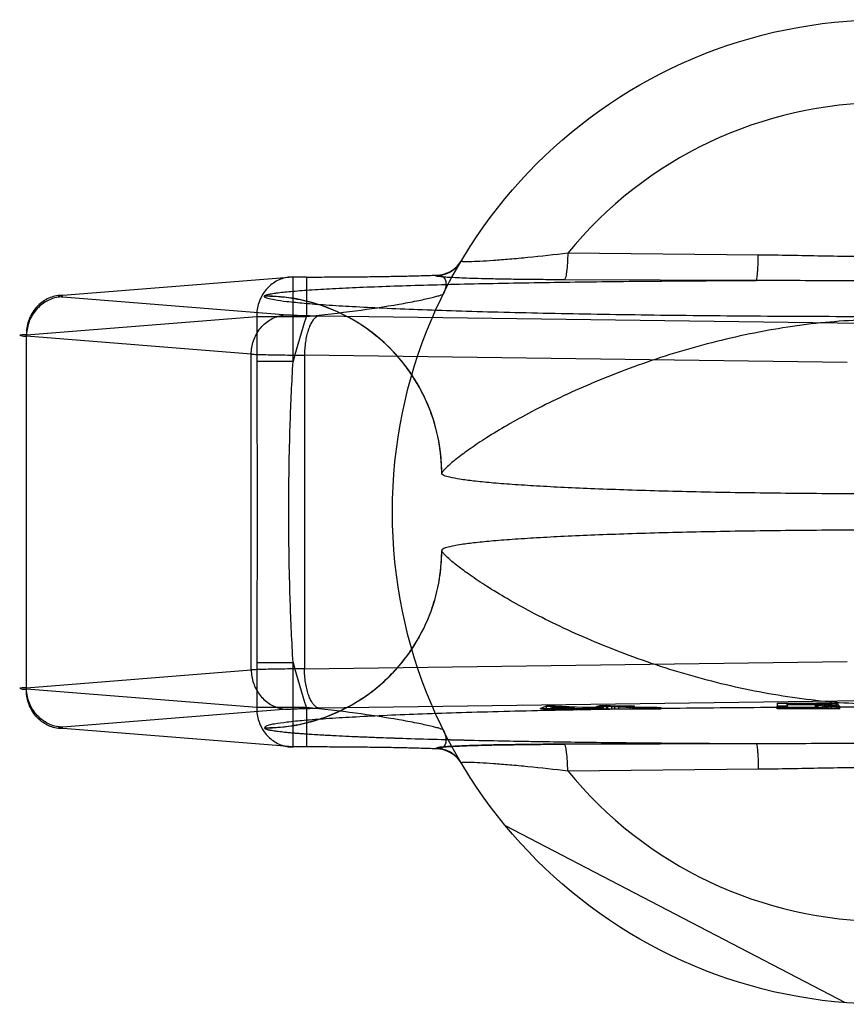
# Model space of a CAD drawing. Header units: millimetres. Extents: x 0 to 297, y 0 to 210.
# Tile 6 of 28: x 81 to 82.68, y 86.44 to 88.44. Entities that reach past the tile are written whole.
import ezdxf

# ---------------------------------------------------------------- set-up
doc = ezdxf.new("R2010")
doc.units = ezdxf.units.MM
doc.header["$LTSCALE"] = 16.335
doc.layers.add('001-M31079-X02', color=7, linetype='CONTINUOUS')

msp = doc.modelspace()

# ---------------------------------------------------------------- linework, layer by layer
at = {"layer": '001-M31079-X02', "color": 9, "linetype": 'Continuous'}
for p, q in [((82.4977, 87.9656), (82.1107, 87.9694)), ((81.553, 87.921), (81.0852, 87.8837)), ((81.553, 87.7493), (81.553, 87.921)), ((81.5801, 87.921), (81.553, 87.921)), ((81.5801, 87.921), (81.5801, 87.841)), ((81.8427, 87.9238), (81.8431, 87.9247)), ((82.4935, 87.914), (82.1035, 87.9154)), ((81.0852, 87.8807), (81.5417, 87.8443)), ((81.4948, 87.8823), (81.4947, 87.8819)), ((81.0113, 87.8037), (81.479, 87.841)), ((81.479, 87.841), (81.479, 87.7493)), ((81.479, 87.841), (81.5801, 87.841)), ((81.6067, 87.8421), (82.7088, 87.8271)), ((81.0113, 87.0836), (81.0113, 87.8037)), ((81.4678, 87.7643), (81.0113, 87.8007)), ((81.4678, 87.123), (81.4678, 87.7643)), ((81.576, 87.7622), (81.576, 87.1252)), ((82.6782, 87.7471), (81.576, 87.7622)), ((81.553, 87.7493), (81.479, 87.7493)), ((81.576, 87.1252), (82.6782, 87.1402)), ((81.0113, 87.0867), (81.4678, 87.123)), ((81.479, 87.1381), (81.479, 87.0464)), ((81.479, 87.1381), (81.553, 87.1381)), ((81.553, 86.9664), (81.553, 87.1381)), ((81.479, 87.0464), (81.0113, 87.0836)), ((81.5801, 87.0464), (81.479, 87.0464)), ((81.5801, 87.0464), (81.5801, 86.9664)), ((82.1107, 86.918), (82.4977, 86.9218))]:
    msp.add_line(p, q, dxfattribs=at)
at = {"layer": '001-M31079-X02', "color": 6, "linetype": 'Continuous'}
for p, q in [((81.8548, 87.5225), (81.8547, 87.5221)), ((81.8547, 87.3653), (81.8548, 87.3648)), ((82.0557, 87.0437), (82.0557, 87.0447)), ((82.0676, 87.0437), (82.0676, 87.0495)), ((82.076, 87.0451), (82.0846, 87.0483)), ((82.125, 87.046), (82.076, 87.0451)), ((82.076, 87.0437), (82.076, 87.0451)), ((82.0846, 87.0483), (82.0846, 87.0437)), ((82.0846, 87.0483), (82.125, 87.046)), ((82.0849, 87.0437), (82.0849, 87.0496)), ((82.125, 87.0437), (82.125, 87.046)), ((82.1378, 87.0438), (82.1378, 87.0453)), ((82.1424, 87.0437), (82.1424, 87.0463)), ((82.1551, 87.0437), (82.1551, 87.0456)), ((82.1688, 87.0437), (82.1688, 87.0488)), ((82.1712, 87.0437), (82.1712, 87.0469)), ((82.1749, 87.0437), (82.1749, 87.0503)), ((82.1773, 87.0437), (82.1773, 87.0483)), ((82.184, 87.0437), (82.184, 87.0462)), ((82.1849, 87.0437), (82.3004, 87.0437)), ((82.1893, 87.0437), (82.1893, 87.0505)), ((82.1919, 87.0437), (82.1919, 87.0492)), ((82.2004, 87.0437), (82.2004, 87.0487)), ((82.2063, 87.0437), (82.2063, 87.0495)), ((82.2148, 87.0437), (82.2148, 87.049)), ((82.2381, 87.0437), (82.2381, 87.0501)), ((82.2429, 87.0437), (82.2429, 87.0463)), ((82.2466, 87.0437), (82.2466, 87.0496)), ((82.2531, 87.0437), (82.2531, 87.0467)), ((82.2572, 87.0437), (82.2572, 87.0461)), ((82.2624, 87.0437), (82.2624, 87.0465)), ((82.2701, 87.0437), (82.2701, 87.0458)), ((82.2753, 87.0465), (82.2753, 87.0437)), ((82.2809, 87.0437), (82.2809, 87.0459)), ((82.2919, 87.0437), (82.2919, 87.0466)), ((82.3004, 87.0437), (82.3004, 87.046)), ((82.5363, 87.0437), (82.5363, 87.049)), ((82.663, 87.0437), (82.5363, 87.0437)), ((82.5563, 87.052), (82.5563, 87.0549)), ((82.6196, 87.0549), (82.5563, 87.0549)), ((82.5563, 87.0528), (82.6196, 87.0528)), ((82.5563, 87.049), (82.5563, 87.0437)), ((82.613, 87.052), (82.613, 87.0437)), ((82.6163, 87.0437), (82.6163, 87.0556)), ((82.6196, 87.0437), (82.6196, 87.0549)), ((82.6196, 87.0549), (82.6296, 87.0548)), ((82.6296, 87.053), (82.6196, 87.0528)), ((82.6296, 87.0437), (82.6296, 87.0549)), ((82.6296, 87.0548), (82.6363, 87.0545)), ((82.6363, 87.0533), (82.6296, 87.053)), ((82.633, 87.0437), (82.633, 87.0555)), ((82.6363, 87.0437), (82.6363, 87.0547)), ((82.6363, 87.0545), (82.6396, 87.0541)), ((82.6396, 87.0537), (82.6363, 87.0533)), ((82.6396, 87.0437), (82.6396, 87.0541)), ((82.6463, 87.0437), (82.6463, 87.0551)), ((82.6563, 87.0437), (82.6563, 87.0545)), ((82.6596, 87.0437), (82.6596, 87.0535)), ((82.663, 87.0437), (82.663, 87.049)), ((82.6747, 86.4469), (81.9841, 86.8064))]:
    msp.add_line(p, q, dxfattribs=at)
at = {"layer": '001-M31079-X02', "color": 7, "linetype": 'Continuous'}
for p, q in [((82.7088, 87.0603), (81.6067, 87.0452)), ((81.5417, 87.0431), (81.0852, 87.0067)), ((82.0676, 87.0493), (82.0557, 87.0447)), ((82.0557, 87.0447), (82.0685, 87.044)), ((82.0557, 87.0447), (82.0685, 87.0438)), ((82.0557, 87.0438), (82.0685, 87.0438)), ((82.1849, 87.0437), (82.0557, 87.0437)), ((82.0849, 87.0496), (82.0676, 87.0493)), ((82.0676, 87.0495), (82.0849, 87.0495)), ((82.0685, 87.0438), (82.1378, 87.0453)), ((82.0685, 87.044), (82.1378, 87.0453)), ((82.0685, 87.0438), (82.1378, 87.0438)), ((82.1424, 87.0463), (82.0849, 87.0496)), ((82.1378, 87.0453), (82.1656, 87.0437)), ((82.1712, 87.0469), (82.1424, 87.0463)), ((82.184, 87.0462), (82.1551, 87.0456)), ((82.1849, 87.0439), (82.1551, 87.0456)), ((82.1849, 87.0438), (82.1551, 87.0456)), ((82.1849, 87.0438), (82.1551, 87.0437)), ((82.1919, 87.0492), (82.1688, 87.0488)), ((82.1773, 87.0483), (82.1688, 87.0488)), ((82.184, 87.0462), (82.1712, 87.0469)), ((82.1893, 87.0505), (82.1749, 87.0502)), ((82.1749, 87.0503), (82.1893, 87.0503)), ((82.1749, 87.0502), (82.1919, 87.0492)), ((82.2004, 87.0487), (82.1773, 87.0483)), ((82.2063, 87.0495), (82.1893, 87.0505)), ((82.2004, 87.0487), (82.2429, 87.0463)), ((82.2381, 87.0501), (82.2063, 87.0495)), ((82.2148, 87.049), (82.2466, 87.0496)), ((82.2531, 87.0468), (82.2148, 87.049)), ((82.2466, 87.0496), (82.2381, 87.0501)), ((82.2429, 87.0463), (82.2572, 87.0459)), ((82.2572, 87.0461), (82.2429, 87.0461)), ((82.2624, 87.0465), (82.2531, 87.0468)), ((82.2531, 87.0467), (82.2624, 87.0467)), ((82.2572, 87.0459), (82.2701, 87.0458)), ((82.2624, 87.0465), (82.2753, 87.0465)), ((82.2753, 87.0464), (82.2624, 87.0465)), ((82.2701, 87.0458), (82.2809, 87.0459)), ((82.2919, 87.0466), (82.2753, 87.0464)), ((82.2753, 87.0465), (82.2919, 87.0465)), ((82.2809, 87.0459), (82.3004, 87.0461)), ((82.3004, 87.046), (82.2809, 87.046)), ((82.3004, 87.0461), (82.2919, 87.0466)), ((82.5363, 87.0556), (82.5363, 87.049)), ((82.5363, 87.0556), (82.6163, 87.0556)), ((82.5563, 87.049), (82.5363, 87.049)), ((82.5563, 87.052), (82.5563, 87.049)), ((82.613, 87.052), (82.5563, 87.052)), ((82.613, 87.052), (82.6396, 87.049)), ((82.6163, 87.0556), (82.633, 87.0556)), ((82.633, 87.0555), (82.6163, 87.0556)), ((82.6463, 87.0551), (82.633, 87.0555)), ((82.633, 87.0523), (82.6463, 87.0526)), ((82.6463, 87.0524), (82.633, 87.0524)), ((82.663, 87.049), (82.633, 87.0523)), ((82.663, 87.049), (82.6396, 87.049)), ((82.6563, 87.0545), (82.6463, 87.0551)), ((82.6563, 87.0531), (82.6463, 87.0526)), ((82.6596, 87.0541), (82.6563, 87.0545)), ((82.6596, 87.0535), (82.6563, 87.0531)), ((82.6596, 87.0541), (82.6596, 87.0535)), ((81.553, 86.9664), (81.0852, 87.0037)), ((81.4947, 87.0055), (81.4948, 87.005)), ((81.4947, 87.0055), (81.4948, 87.005)), ((81.5801, 86.9664), (81.553, 86.9664)), ((81.8431, 86.9627), (81.8426, 86.9635)), ((81.8428, 86.9635), (81.8431, 86.9627)), ((82.1035, 86.972), (82.4935, 86.9733)), ((82.4935, 86.9733), (82.1035, 86.972))]:
    msp.add_line(p, q, dxfattribs=at)
at = {"layer": '001-M31079-X02', "color": 9, "linetype": 'Continuous'}
msp.add_circle((82.7547, 87.4437), 1, dxfattribs=at)
for centre, radius, start, end in [((82.7547, 87.4437), 0.8313, 39.2269, 140.7731), ((81.8427, 87.9838), 0.0599, 269.95, 329.359), ((81.8432, 87.9846), 0.0599, 269.9539, 329.3064), ((82.7547, 87.4437), 1.24, 161.3119, 165.7314), ((82.7547, 87.4437), 1.24, 194.2686, 198.6881), ((81.8427, 86.9036), 0.0599, 30.6418, 90.05), ((81.8432, 86.9027), 0.0599, 30.6953, 90.0461), ((82.7547, 87.4437), 0.8313, 219.2269, 320.7731)]:
    msp.add_arc(centre, radius, start, end, dxfattribs=at)
for points, knots in [([(82.1107, 87.9694), (82.0838, 87.9661), (82.0445, 87.9617), (81.9941, 87.957), (81.9614, 87.9544), (81.9341, 87.9527), (81.9154, 87.9519), (81.904, 87.9519), (81.8992, 87.9519), (81.8963, 87.9523), (81.8952, 87.9524), (81.8941, 87.9529), (81.8943, 87.9532)], [0, 0, 0, 0, 0.374569, 0.545179, 0.697742, 0.825755, 0.922333, 0.956841, 0.981344, 0.989709, 0.995484, 1, 1, 1, 1]), ([(82.1107, 87.9694), (82.1106, 87.9627), (82.1102, 87.9501), (82.1089, 87.9351), (82.1074, 87.9252), (82.1062, 87.9202), (82.1051, 87.917), (82.104, 87.9155), (82.1035, 87.9154)], [0, 0, 0, 0, 0.362819, 0.688618, 0.814699, 0.908712, 0.968758, 1, 1, 1, 1]), ([(82.4935, 87.914), (82.4939, 87.9142), (82.4944, 87.9158), (82.4951, 87.9187), (82.4957, 87.9235), (82.4963, 87.9299), (82.4968, 87.9378), (82.4974, 87.9498), (82.4976, 87.9592), (82.4977, 87.9656)], [0, 0, 0, 0, 0.026059, 0.084248, 0.177702, 0.303884, 0.458, 0.631541, 1, 1, 1, 1]), ([(83.0117, 87.9656), (82.9688, 87.9652), (82.8832, 87.9633), (82.7547, 87.9616), (82.6262, 87.9633), (82.5406, 87.9652), (82.4977, 87.9656)], [0, 0, 0, 0, 0.250402, 0.5, 0.749597, 1, 1, 1, 1]), ([(81.553, 87.921), (81.5487, 87.921), (81.54, 87.9203), (81.5274, 87.9168), (81.5155, 87.9109), (81.5048, 87.9029), (81.4957, 87.893), (81.4883, 87.8814), (81.4829, 87.8686), (81.4796, 87.855), (81.479, 87.8457), (81.479, 87.841)], [0, 0, 0, 0, 0.105867, 0.213506, 0.322247, 0.431686, 0.542546, 0.655169, 0.769173, 0.884293, 1, 1, 1, 1]), ([(81.5801, 87.921), (81.594, 87.921), (81.6218, 87.921), (81.6632, 87.9213), (81.7036, 87.9216), (81.7424, 87.9222), (81.7788, 87.9229), (81.8121, 87.9237), (81.8332, 87.9243), (81.8431, 87.9247)], [0, 0, 0, 0, 0.158961, 0.317102, 0.471716, 0.620001, 0.759164, 0.88659, 1, 1, 1, 1]), ([(82.1035, 87.9154), (82.0893, 87.9154), (82.0623, 87.9156), (82.0235, 87.9159), (81.9886, 87.9164), (81.9575, 87.917), (81.9302, 87.9177), (81.9067, 87.9184), (81.8868, 87.9192), (81.8713, 87.9201), (81.8577, 87.9208), (81.8516, 87.922), (81.8414, 87.9223), (81.8428, 87.9238)], [0, 0, 0, 0, 0.162457, 0.311088, 0.444967, 0.564046, 0.668486, 0.758484, 0.83412, 0.895499, 0.942766, 0.975919, 1, 1, 1, 1]), ([(81.8431, 87.9247), (81.8461, 87.925), (81.852, 87.925), (81.8599, 87.9202), (81.8638, 87.911), (81.8634, 87.8993), (81.8604, 87.8912), (81.8583, 87.887)], [0, 0, 0, 0, 0.174794, 0.331672, 0.506596, 0.728787, 1, 1, 1, 1]), ([(81.4948, 87.8823), (81.495, 87.8831), (81.4977, 87.8844), (81.5024, 87.8858), (81.5101, 87.8874), (81.5204, 87.8889), (81.5333, 87.8904), (81.5554, 87.8925), (81.5888, 87.895), (81.6354, 87.8977), (81.6899, 87.9003), (81.7516, 87.9026), (81.8194, 87.9048), (81.8927, 87.9067), (81.9988, 87.909), (82.1392, 87.9113), (82.3139, 87.9131), (82.4331, 87.9138), (82.4935, 87.914)], [0, 0, 0, 0, 0.002556, 0.007647, 0.015418, 0.02584, 0.038851, 0.054363, 0.092488, 0.1394, 0.194253, 0.256193, 0.324352, 0.397873, 0.475942, 0.642639, 0.818822, 1, 1, 1, 1]), ([(83.0159, 87.914), (82.9565, 87.914), (82.8418, 87.9128), (82.6676, 87.9128), (82.5529, 87.914), (82.4935, 87.914)], [0, 0, 0, 0, 0.341257, 0.658748, 1, 1, 1, 1]), ([(81.0852, 87.8837), (81.0809, 87.8838), (81.0722, 87.883), (81.0595, 87.8795), (81.0477, 87.8736), (81.037, 87.8656), (81.0279, 87.8557), (81.0205, 87.8441), (81.0151, 87.8314), (81.0119, 87.8178), (81.0112, 87.8084), (81.0113, 87.8037)], [0, 0, 0, 0, 0.107077, 0.214442, 0.322623, 0.432034, 0.54293, 0.655378, 0.769254, 0.884268, 1, 1, 1, 1]), ([(81.0852, 87.8807), (81.0809, 87.8806), (81.0723, 87.8797), (81.0599, 87.8759), (81.0482, 87.8699), (81.0377, 87.8618), (81.0286, 87.8519), (81.0211, 87.8405), (81.0156, 87.8279), (81.0122, 87.8145), (81.0113, 87.8053), (81.0113, 87.8007)], [0, 0, 0, 0, 0.106478, 0.21374, 0.322185, 0.432069, 0.54347, 0.656286, 0.770253, 0.884982, 1, 1, 1, 1]), ([(81.0852, 87.8837), (81.0833, 87.8835), (81.0812, 87.8833), (81.0748, 87.8827), (81.0811, 87.8806), (81.0833, 87.8808), (81.0852, 87.8807)], [0, 0, 0, 0, 0.325495, 0.494819, 0.674668, 1, 1, 1, 1]), ([(84.0147, 87.8819), (84.0147, 87.8798), (84.0054, 87.8767), (83.9921, 87.8737), (83.9657, 87.8702), (83.9313, 87.8669), (83.8868, 87.8635), (83.8334, 87.8603), (83.7712, 87.8572), (83.7009, 87.8543), (83.623, 87.8517), (83.538, 87.8492), (83.4468, 87.8471), (83.35, 87.8452), (83.2485, 87.8436), (83.1429, 87.8423), (83.0342, 87.8413), (82.9233, 87.8406), (82.8111, 87.8403), (82.6983, 87.8403), (82.5861, 87.8406), (82.4752, 87.8413), (82.3665, 87.8423), (82.2609, 87.8436), (82.1594, 87.8452), (82.0626, 87.8471), (81.9714, 87.8492), (81.8864, 87.8517), (81.8085, 87.8543), (81.7382, 87.8572), (81.676, 87.8603), (81.6226, 87.8635), (81.5781, 87.8669), (81.5437, 87.8702), (81.5173, 87.8737), (81.504, 87.8767), (81.4947, 87.8798), (81.4947, 87.8819)], [0, 0, 0, 0, 0.002493, 0.008682, 0.018754, 0.032668, 0.050325, 0.07159, 0.096294, 0.12424, 0.155205, 0.188938, 0.22517, 0.263609, 0.303947, 0.345858, 0.389007, 0.433046, 0.477624, 0.52238, 0.566958, 0.610997, 0.654146, 0.696057, 0.736395, 0.774834, 0.811065, 0.844799, 0.875763, 0.903709, 0.928414, 0.949678, 0.967336, 0.981249, 0.991321, 0.99751, 1, 1, 1, 1]), ([(81.8548, 87.5221), (81.8548, 87.5364), (81.8531, 87.5653), (81.8453, 87.6077), (81.8327, 87.6484), (81.8156, 87.6871), (81.7941, 87.7235), (81.7682, 87.7575), (81.7382, 87.7884), (81.7042, 87.8159), (81.6668, 87.8392), (81.6264, 87.858), (81.5836, 87.8717), (81.5394, 87.88), (81.5094, 87.8819), (81.4947, 87.8819)], [0, 0, 0, 0, 0.076158, 0.153158, 0.228333, 0.301941, 0.376949, 0.452289, 0.52843, 0.605124, 0.6839, 0.761957, 0.840937, 0.921804, 1, 1, 1, 1]), ([(81.8548, 87.5225), (81.8547, 87.5446), (81.8505, 87.59), (81.8311, 87.6573), (81.7974, 87.7219), (81.7505, 87.7793), (81.6928, 87.8259), (81.6284, 87.8591), (81.5616, 87.8782), (81.5166, 87.8823), (81.4948, 87.8823)], [0, 0, 0, 0, 0.11714, 0.241135, 0.370091, 0.501566, 0.632817, 0.761124, 0.884117, 1, 1, 1, 1]), ([(81.5801, 87.841), (81.6134, 87.8443), (81.6763, 87.8514), (81.751, 87.8626), (81.7974, 87.8711), (81.8187, 87.8756), (81.8317, 87.8785), (81.8422, 87.8811), (81.8503, 87.8833), (81.8552, 87.8852), (81.858, 87.8863), (81.8583, 87.887)], [0, 0, 0, 0, 0.355482, 0.671549, 0.801125, 0.856117, 0.903432, 0.942201, 0.971603, 0.990934, 1, 1, 1, 1]), ([(81.4678, 87.7643), (81.4679, 87.7689), (81.4687, 87.7782), (81.4721, 87.7916), (81.4777, 87.8042), (81.4851, 87.8156), (81.4942, 87.8255), (81.5048, 87.8335), (81.5164, 87.8396), (81.5289, 87.8433), (81.5374, 87.8442), (81.5417, 87.8443)], [0, 0, 0, 0, 0.115018, 0.229746, 0.343713, 0.456528, 0.567928, 0.677812, 0.786256, 0.893517, 1, 1, 1, 1]), ([(81.5417, 87.8443), (81.5445, 87.8441), (81.5511, 87.8437), (81.5621, 87.8432), (81.5753, 87.8428), (81.5904, 87.8424), (81.6011, 87.8422), (81.6067, 87.8421)], [0, 0, 0, 0, 0.130912, 0.301984, 0.508124, 0.743482, 1, 1, 1, 1]), ([(81.6067, 87.8421), (81.6048, 87.842), (81.601, 87.8407), (81.5959, 87.8366), (81.5911, 87.8304), (81.5869, 87.8223), (81.5832, 87.8124), (81.5802, 87.8012), (81.5779, 87.7888), (81.5765, 87.7757), (81.5761, 87.7667), (81.576, 87.7622)], [0, 0, 0, 0, 0.060245, 0.130705, 0.215809, 0.316801, 0.432956, 0.562332, 0.702195, 0.849281, 1, 1, 1, 1]), ([(83.6546, 87.5225), (83.6541, 87.5248), (83.6488, 87.5302), (83.6385, 87.5405), (83.6203, 87.5551), (83.5949, 87.5738), (83.5613, 87.5961), (83.5197, 87.6213), (83.4702, 87.6487), (83.4134, 87.677), (83.3503, 87.7054), (83.282, 87.7327), (83.2097, 87.758), (83.1347, 87.7806), (83.0582, 87.7997), (82.9812, 87.815), (82.9047, 87.8262), (82.8292, 87.833), (82.7547, 87.8353), (82.6802, 87.833), (82.6047, 87.8262), (82.5282, 87.815), (82.4512, 87.7997), (82.3747, 87.7806), (82.2997, 87.758), (82.2274, 87.7327), (82.1591, 87.7054), (82.096, 87.677), (82.0392, 87.6487), (81.9897, 87.6213), (81.9481, 87.5961), (81.9145, 87.5738), (81.8891, 87.5551), (81.8709, 87.5405), (81.8606, 87.5302), (81.8553, 87.5248), (81.8548, 87.5225)], [0, 0, 0, 0, 0.003555, 0.011107, 0.022959, 0.039262, 0.060042, 0.085221, 0.114497, 0.147384, 0.18326, 0.221413, 0.261105, 0.301644, 0.342428, 0.382958, 0.422872, 0.461919, 0.5, 0.538082, 0.577129, 0.617043, 0.657573, 0.698356, 0.738896, 0.778588, 0.81674, 0.852617, 0.885504, 0.914779, 0.939958, 0.960738, 0.977042, 0.988893, 0.996445, 1, 1, 1, 1]), ([(81.0113, 87.8037), (81.0085, 87.8036), (81.0053, 87.8032), (80.9949, 87.8031), (81.0052, 87.8004), (81.0085, 87.8008), (81.0113, 87.8007)], [0, 0, 0, 0, 0.308454, 0.496297, 0.691701, 1, 1, 1, 1]), ([(81.4678, 87.7643), (81.4717, 87.7641), (81.4804, 87.7638), (81.4948, 87.7634), (81.512, 87.763), (81.5315, 87.7627), (81.5532, 87.7624), (81.5682, 87.7623), (81.576, 87.7622)], [0, 0, 0, 0, 0.106989, 0.241386, 0.400784, 0.582467, 0.783383, 1, 1, 1, 1]), ([(81.479, 87.7493), (81.479, 87.6983), (81.4796, 87.5964), (81.4802, 87.4437), (81.4796, 87.291), (81.479, 87.1891), (81.479, 87.1381)], [0, 0, 0, 0, 0.250466, 0.5, 0.749534, 1, 1, 1, 1]), ([(81.553, 87.1381), (81.5504, 87.1797), (81.5467, 87.2617), (81.544, 87.3835), (81.544, 87.5039), (81.5467, 87.6256), (81.5504, 87.7076), (81.553, 87.7493)], [0, 0, 0, 0, 0.204736, 0.40264, 0.597353, 0.795252, 1, 1, 1, 1]), ([(81.4947, 87.0055), (81.5091, 87.0055), (81.538, 87.0072), (81.5805, 87.015), (81.6212, 87.0275), (81.6599, 87.0446), (81.6963, 87.0661), (81.7303, 87.092), (81.7612, 87.122), (81.7887, 87.156), (81.8121, 87.1933), (81.8308, 87.2337), (81.8446, 87.2764), (81.853, 87.3206), (81.8548, 87.3506), (81.8548, 87.3653)], [0, 0, 0, 0, 0.0763, 0.153503, 0.228562, 0.30215, 0.37728, 0.452453, 0.528555, 0.605385, 0.683975, 0.761952, 0.841026, 0.921748, 1, 1, 1, 1]), ([(81.4948, 87.005), (81.5166, 87.005), (81.5616, 87.0092), (81.6284, 87.0283), (81.6928, 87.0615), (81.7505, 87.108), (81.7974, 87.1655), (81.8311, 87.2301), (81.8505, 87.2973), (81.8547, 87.3428), (81.8548, 87.3648)], [0, 0, 0, 0, 0.115883, 0.238876, 0.367183, 0.498434, 0.629909, 0.758865, 0.88286, 1, 1, 1, 1]), ([(83.6546, 87.3648), (83.6541, 87.3626), (83.6488, 87.3571), (83.6385, 87.3469), (83.6203, 87.3323), (83.5949, 87.3136), (83.5613, 87.2913), (83.5197, 87.266), (83.4702, 87.2387), (83.4135, 87.2103), (83.3504, 87.182), (83.282, 87.1547), (83.2097, 87.1293), (83.1347, 87.1068), (83.0582, 87.0876), (82.9813, 87.0723), (82.9047, 87.0612), (82.8293, 87.0544), (82.7547, 87.052), (82.6801, 87.0544), (82.6047, 87.0612), (82.5281, 87.0723), (82.4512, 87.0876), (82.3747, 87.1068), (82.2997, 87.1293), (82.2274, 87.1547), (82.159, 87.182), (82.0959, 87.2103), (82.0392, 87.2387), (81.9897, 87.266), (81.9481, 87.2913), (81.9145, 87.3136), (81.8891, 87.3323), (81.8709, 87.3469), (81.8606, 87.3571), (81.8553, 87.3626), (81.8548, 87.3648)], [0, 0, 0, 0, 0.003556, 0.01111, 0.022961, 0.039265, 0.060043, 0.08522, 0.114493, 0.147377, 0.183251, 0.221401, 0.261091, 0.301628, 0.342411, 0.38294, 0.422856, 0.461909, 0.5, 0.538091, 0.577144, 0.61706, 0.657589, 0.698372, 0.738909, 0.7786, 0.816749, 0.852623, 0.885507, 0.91478, 0.939957, 0.960735, 0.977039, 0.98889, 0.996444, 1, 1, 1, 1]), ([(81.576, 87.1252), (81.5682, 87.1251), (81.5531, 87.125), (81.5315, 87.1247), (81.512, 87.1244), (81.4948, 87.124), (81.4804, 87.1236), (81.4717, 87.1232), (81.4678, 87.123)], [0, 0, 0, 0, 0.216715, 0.417781, 0.599446, 0.758746, 0.893072, 1, 1, 1, 1]), ([(81.4678, 87.123), (81.4679, 87.1185), (81.4687, 87.1093), (81.472, 87.0962), (81.4774, 87.0838), (81.4845, 87.0726), (81.4934, 87.0626), (81.5039, 87.0544), (81.5157, 87.0481), (81.5285, 87.0441), (81.5373, 87.0431), (81.5417, 87.0431)], [0, 0, 0, 0, 0.114278, 0.227862, 0.337251, 0.447769, 0.558103, 0.669208, 0.779366, 0.890941, 1, 1, 1, 1]), ([(81.6067, 87.0452), (81.6049, 87.0454), (81.601, 87.0466), (81.596, 87.0507), (81.5914, 87.0566), (81.5872, 87.0645), (81.5835, 87.0741), (81.5804, 87.0853), (81.578, 87.0978), (81.5765, 87.1113), (81.5761, 87.1205), (81.576, 87.1252)], [0, 0, 0, 0, 0.059878, 0.129511, 0.210703, 0.308575, 0.422337, 0.551975, 0.693177, 0.845746, 1, 1, 1, 1]), ([(81.0113, 87.0867), (81.0085, 87.0865), (81.0053, 87.0862), (80.9949, 87.086), (81.0052, 87.0833), (81.0085, 87.0838), (81.0113, 87.0836)], [0, 0, 0, 0, 0.308412, 0.496297, 0.691671, 1, 1, 1, 1]), ([(81.0852, 87.0037), (81.0809, 87.0036), (81.0722, 87.0043), (81.0595, 87.0079), (81.0477, 87.0137), (81.037, 87.0218), (81.0279, 87.0317), (81.0205, 87.0432), (81.0151, 87.056), (81.0119, 87.0696), (81.0112, 87.079), (81.0113, 87.0836)], [0, 0, 0, 0, 0.10707, 0.214436, 0.322616, 0.432028, 0.542925, 0.655374, 0.769251, 0.884266, 1, 1, 1, 1]), ([(81.0852, 87.0067), (81.0809, 87.0068), (81.0724, 87.0077), (81.0602, 87.0113), (81.0488, 87.0171), (81.0384, 87.0249), (81.0293, 87.0346), (81.0216, 87.0459), (81.0159, 87.0587), (81.0122, 87.0724), (81.0113, 87.0819), (81.0113, 87.0867)], [0, 0, 0, 0, 0.105866, 0.212034, 0.316033, 0.423474, 0.53354, 0.647368, 0.762916, 0.882188, 1, 1, 1, 1]), ([(81.479, 87.0464), (81.479, 87.0417), (81.4796, 87.0323), (81.4829, 87.0187), (81.4883, 87.0059), (81.4957, 86.9944), (81.5048, 86.9845), (81.5155, 86.9765), (81.5273, 86.9706), (81.5399, 86.9671), (81.5486, 86.9664), (81.553, 86.9664)], [0, 0, 0, 0, 0.115548, 0.230792, 0.344911, 0.457252, 0.568031, 0.677491, 0.785649, 0.893024, 1, 1, 1, 1]), ([(81.8583, 87.0003), (81.858, 87.0011), (81.8552, 87.0022), (81.8503, 87.0041), (81.8422, 87.0063), (81.8317, 87.0089), (81.8187, 87.0118), (81.7974, 87.0162), (81.751, 87.0248), (81.6763, 87.036), (81.6134, 87.0431), (81.5801, 87.0464)], [0, 0, 0, 0, 0.009066, 0.028397, 0.057799, 0.096568, 0.143882, 0.198874, 0.328449, 0.644516, 1, 1, 1, 1]), ([(81.8583, 87.0003), (81.8604, 86.9962), (81.8634, 86.9881), (81.8638, 86.9764), (81.8599, 86.9671), (81.852, 86.9624), (81.8461, 86.9623), (81.8431, 86.9627)], [0, 0, 0, 0, 0.271259, 0.49346, 0.668375, 0.825235, 1, 1, 1, 1]), ([(82.1107, 86.918), (82.1106, 86.9247), (82.1102, 86.9373), (82.1089, 86.9522), (82.1074, 86.9621), (82.1062, 86.9672), (82.1051, 86.9703), (82.104, 86.9719), (82.1035, 86.972)], [0, 0, 0, 0, 0.362821, 0.688622, 0.814703, 0.908714, 0.96876, 1, 1, 1, 1]), ([(82.4935, 86.9733), (82.553, 86.9733), (82.6676, 86.9746), (82.8418, 86.9746), (82.9564, 86.9733), (83.0159, 86.9733)], [0, 0, 0, 0, 0.341795, 0.658236, 1, 1, 1, 1]), ([(82.4935, 86.9733), (82.4939, 86.9731), (82.4944, 86.9715), (82.4951, 86.9687), (82.4957, 86.9639), (82.4963, 86.9575), (82.4968, 86.9497), (82.4974, 86.9376), (82.4976, 86.9282), (82.4977, 86.9218)], [0, 0, 0, 0, 0.025787, 0.083393, 0.176135, 0.301738, 0.45565, 0.62948, 1, 1, 1, 1]), ([(81.8943, 86.9341), (81.8941, 86.9344), (81.8952, 86.935), (81.8963, 86.9351), (81.8992, 86.9355), (81.904, 86.9355), (81.9154, 86.9355), (81.9341, 86.9347), (81.9614, 86.9329), (81.9941, 86.9303), (82.0445, 86.9257), (82.0838, 86.9213), (82.1107, 86.918)], [0, 0, 0, 0, 0.004516, 0.010291, 0.018656, 0.043159, 0.077667, 0.174246, 0.302258, 0.454822, 0.625433, 1, 1, 1, 1]), ([(82.4977, 86.9218), (82.5406, 86.9221), (82.6262, 86.9241), (82.7547, 86.9258), (82.8832, 86.9241), (82.9688, 86.9221), (83.0117, 86.9218)], [0, 0, 0, 0, 0.250402, 0.5, 0.749597, 1, 1, 1, 1])]:
    msp.add_open_spline(points, degree=3, knots=knots, dxfattribs=at)
at = {"layer": '001-M31079-X02', "color": 6, "linetype": 'Continuous'}
for points, knots in [([(83.6547, 87.5221), (83.6547, 87.5202), (83.6478, 87.5165), (83.6364, 87.5136), (83.6155, 87.5097), (83.5878, 87.5062), (83.5521, 87.5026), (83.5094, 87.4993), (83.4599, 87.4961), (83.4039, 87.4932), (83.3421, 87.4905), (83.275, 87.4881), (83.2031, 87.4859), (83.1272, 87.4841), (83.048, 87.4827), (82.9661, 87.4816), (82.8823, 87.4808), (82.7974, 87.4805), (82.712, 87.4805), (82.6271, 87.4808), (82.5433, 87.4816), (82.4614, 87.4827), (82.3821, 87.4841), (82.3063, 87.4859), (82.2344, 87.4881), (82.1673, 87.4905), (82.1055, 87.4932), (82.0495, 87.4961), (82, 87.4993), (81.9573, 87.5026), (81.9216, 87.5062), (81.8939, 87.5097), (81.8731, 87.5136), (81.8616, 87.5165), (81.8547, 87.5202), (81.8547, 87.5221)], [0, 0, 0, 0, 0.003145, 0.010238, 0.021627, 0.037284, 0.057093, 0.080886, 0.108455, 0.139552, 0.173898, 0.211182, 0.25107, 0.2932, 0.337192, 0.382651, 0.429166, 0.476318, 0.523684, 0.570837, 0.617352, 0.662811, 0.706803, 0.748933, 0.78882, 0.826104, 0.86045, 0.891547, 0.919115, 0.942908, 0.962717, 0.978373, 0.989762, 0.996855, 1, 1, 1, 1]), ([(83.6547, 87.3653), (83.6547, 87.3672), (83.6478, 87.3709), (83.6364, 87.3738), (83.6155, 87.3777), (83.5878, 87.3812), (83.5521, 87.3847), (83.5094, 87.3881), (83.4598, 87.3912), (83.4039, 87.3942), (83.3421, 87.3969), (83.275, 87.3993), (83.2031, 87.4014), (83.1272, 87.4032), (83.048, 87.4047), (82.9661, 87.4058), (82.8823, 87.4065), (82.7974, 87.4069), (82.712, 87.4069), (82.6271, 87.4065), (82.5433, 87.4058), (82.4614, 87.4047), (82.3822, 87.4032), (82.3063, 87.4014), (82.2344, 87.3993), (82.1673, 87.3969), (82.1055, 87.3942), (82.0496, 87.3912), (82, 87.3881), (81.9573, 87.3847), (81.9216, 87.3812), (81.8939, 87.3777), (81.8731, 87.3738), (81.8616, 87.3709), (81.8547, 87.3672), (81.8547, 87.3653)], [0, 0, 0, 0, 0.003145, 0.010239, 0.021627, 0.037284, 0.057093, 0.080887, 0.108456, 0.139553, 0.173899, 0.211184, 0.251071, 0.2932, 0.337193, 0.382651, 0.429165, 0.476318, 0.523683, 0.570836, 0.61735, 0.662808, 0.706801, 0.74893, 0.788817, 0.826102, 0.860448, 0.891545, 0.919113, 0.942907, 0.962716, 0.978373, 0.989762, 0.996855, 1, 1, 1, 1])]:
    msp.add_open_spline(points, degree=3, knots=knots, dxfattribs=at)
at = {"layer": '001-M31079-X02', "color": 7, "linetype": 'Continuous'}
for points, knots in [([(84.0147, 87.0055), (84.0132, 87.0071), (84.0072, 87.0113), (83.991, 87.0133), (83.9662, 87.0173), (83.9311, 87.0204), (83.8869, 87.0239), (83.8334, 87.0271), (83.7713, 87.0302), (83.7009, 87.033), (83.623, 87.0357), (83.5381, 87.0381), (83.4469, 87.0403), (83.3501, 87.0422), (83.2485, 87.0438), (83.143, 87.0451), (83.0343, 87.0461), (82.9234, 87.0468), (82.8111, 87.0471), (82.6984, 87.0471), (82.5861, 87.0468), (82.4752, 87.0461), (82.3666, 87.0451), (82.261, 87.0438), (82.1594, 87.0422), (82.0626, 87.0403), (81.9714, 87.0381), (81.8865, 87.0357), (81.8085, 87.033), (81.7382, 87.0302), (81.6761, 87.0271), (81.6226, 87.0239), (81.5783, 87.0205), (81.5432, 87.0173), (81.5184, 87.0133), (81.5022, 87.0113), (81.4962, 87.0071), (81.4947, 87.0055)], [0, 0, 0, 0, 0.002494, 0.008682, 0.018753, 0.032665, 0.05032, 0.071583, 0.096285, 0.124228, 0.155189, 0.18892, 0.225149, 0.263585, 0.30392, 0.34583, 0.388977, 0.433016, 0.477593, 0.52235, 0.566928, 0.610968, 0.654118, 0.696031, 0.73637, 0.774811, 0.811045, 0.844781, 0.875747, 0.903695, 0.928401, 0.949668, 0.967327, 0.981242, 0.991315, 0.997506, 1, 1, 1, 1]), ([(84.0147, 87.0055), (84.0132, 87.0071), (84.0072, 87.0113), (83.991, 87.0133), (83.9662, 87.0173), (83.9311, 87.0204), (83.8869, 87.0239), (83.8334, 87.0271), (83.7712, 87.0302), (83.7009, 87.033), (83.623, 87.0357), (83.538, 87.0381), (83.4468, 87.0403), (83.35, 87.0422), (83.2485, 87.0438), (83.1429, 87.0451), (83.0342, 87.0461), (82.9233, 87.0468), (82.8111, 87.0471), (82.6983, 87.0471), (82.5861, 87.0468), (82.4752, 87.0461), (82.3665, 87.0451), (82.2609, 87.0438), (82.1594, 87.0422), (82.0626, 87.0403), (81.9714, 87.0381), (81.8864, 87.0357), (81.8085, 87.033), (81.7382, 87.0302), (81.676, 87.0271), (81.6225, 87.0239), (81.5783, 87.0204), (81.5432, 87.0173), (81.5184, 87.0133), (81.5022, 87.0113), (81.4962, 87.0071), (81.4947, 87.0055)], [0, 0, 0, 0, 0.002493, 0.008682, 0.018754, 0.032668, 0.050325, 0.07159, 0.096294, 0.124241, 0.155205, 0.188938, 0.22517, 0.263609, 0.303947, 0.345858, 0.389007, 0.433047, 0.477624, 0.522381, 0.566958, 0.610998, 0.654146, 0.696058, 0.736395, 0.774834, 0.811066, 0.844799, 0.875764, 0.90371, 0.928414, 0.949679, 0.967336, 0.98125, 0.991322, 0.99751, 1, 1, 1, 1]), ([(81.5417, 87.0431), (81.5445, 87.0433), (81.5511, 87.0437), (81.5621, 87.0442), (81.5753, 87.0446), (81.5904, 87.045), (81.6011, 87.0451), (81.6067, 87.0452)], [0, 0, 0, 0, 0.130912, 0.301984, 0.508124, 0.743482, 1, 1, 1, 1]), ([(81.0852, 87.0037), (81.0832, 87.0038), (81.0812, 87.0041), (81.0748, 87.0047), (81.0811, 87.0068), (81.0832, 87.0066), (81.0852, 87.0067)], [0, 0, 0, 0, 0.326699, 0.494833, 0.673308, 1, 1, 1, 1]), ([(81.0852, 87.0037), (81.0833, 87.0038), (81.0812, 87.0041), (81.0748, 87.0047), (81.0811, 87.0068), (81.0833, 87.0066), (81.0852, 87.0067)], [0, 0, 0, 0, 0.325495, 0.494819, 0.674668, 1, 1, 1, 1]), ([(81.4948, 87.005), (81.495, 87.0042), (81.4977, 87.0029), (81.5024, 87.0015), (81.5101, 87), (81.5204, 86.9985), (81.5333, 86.997), (81.5554, 86.9948), (81.5888, 86.9924), (81.6354, 86.9897), (81.6899, 86.9871), (81.7516, 86.9848), (81.8194, 86.9826), (81.8927, 86.9807), (81.9988, 86.9783), (82.1392, 86.9761), (82.3139, 86.9742), (82.4331, 86.9736), (82.4935, 86.9733)], [0, 0, 0, 0, 0.002556, 0.007647, 0.015418, 0.02584, 0.038851, 0.054363, 0.092488, 0.1394, 0.194253, 0.256193, 0.324352, 0.397873, 0.475942, 0.642639, 0.818822, 1, 1, 1, 1]), ([(81.4948, 87.005), (81.4962, 87.0039), (81.5015, 87.0011), (81.5144, 86.9995), (81.5345, 86.9966), (81.5628, 86.9943), (81.5989, 86.9917), (81.6427, 86.9893), (81.6943, 86.9869), (81.7533, 86.9847), (81.8196, 86.9826), (81.8929, 86.9807), (81.9733, 86.9789), (82.0606, 86.9773), (82.1553, 86.976), (82.2584, 86.9748), (82.372, 86.9739), (82.4515, 86.9735), (82.4935, 86.9733)], [0, 0, 0, 0, 0.005328, 0.017949, 0.038332, 0.066636, 0.102847, 0.146771, 0.198376, 0.257466, 0.32386, 0.397275, 0.477605, 0.564844, 0.659292, 0.761688, 0.873919, 1, 1, 1, 1]), ([(81.8431, 86.9627), (81.8332, 86.963), (81.8121, 86.9637), (81.7788, 86.9645), (81.7424, 86.9652), (81.7036, 86.9657), (81.6632, 86.9661), (81.6218, 86.9664), (81.594, 86.9664), (81.5801, 86.9664)], [0, 0, 0, 0, 0.113433, 0.240867, 0.380025, 0.528307, 0.682916, 0.84105, 1, 1, 1, 1]), ([(81.8426, 86.9635), (81.8447, 86.9645), (81.8495, 86.9658), (81.8588, 86.9664), (81.8711, 86.9674), (81.8871, 86.9682), (81.9069, 86.969), (81.9303, 86.9697), (81.9576, 86.9704), (81.9886, 86.9709), (82.0234, 86.9714), (82.0621, 86.9718), (82.0892, 86.972), (82.1035, 86.972)], [0, 0, 0, 0, 0.025023, 0.058324, 0.10566, 0.1671, 0.242703, 0.332533, 0.436706, 0.555346, 0.688558, 0.836647, 1, 1, 1, 1]), ([(82.1035, 86.972), (82.0893, 86.972), (82.0623, 86.9718), (82.0235, 86.9714), (81.9886, 86.9709), (81.9575, 86.9704), (81.9302, 86.9697), (81.9067, 86.969), (81.8869, 86.9681), (81.8709, 86.9674), (81.8586, 86.9664), (81.8495, 86.9658), (81.8447, 86.9644), (81.8428, 86.9635)], [0, 0, 0, 0, 0.162457, 0.311089, 0.444967, 0.564046, 0.668486, 0.758484, 0.83412, 0.895499, 0.942765, 0.975918, 1, 1, 1, 1])]:
    msp.add_open_spline(points, degree=3, knots=knots, dxfattribs=at)

doc.saveas('drawing.dxf')
